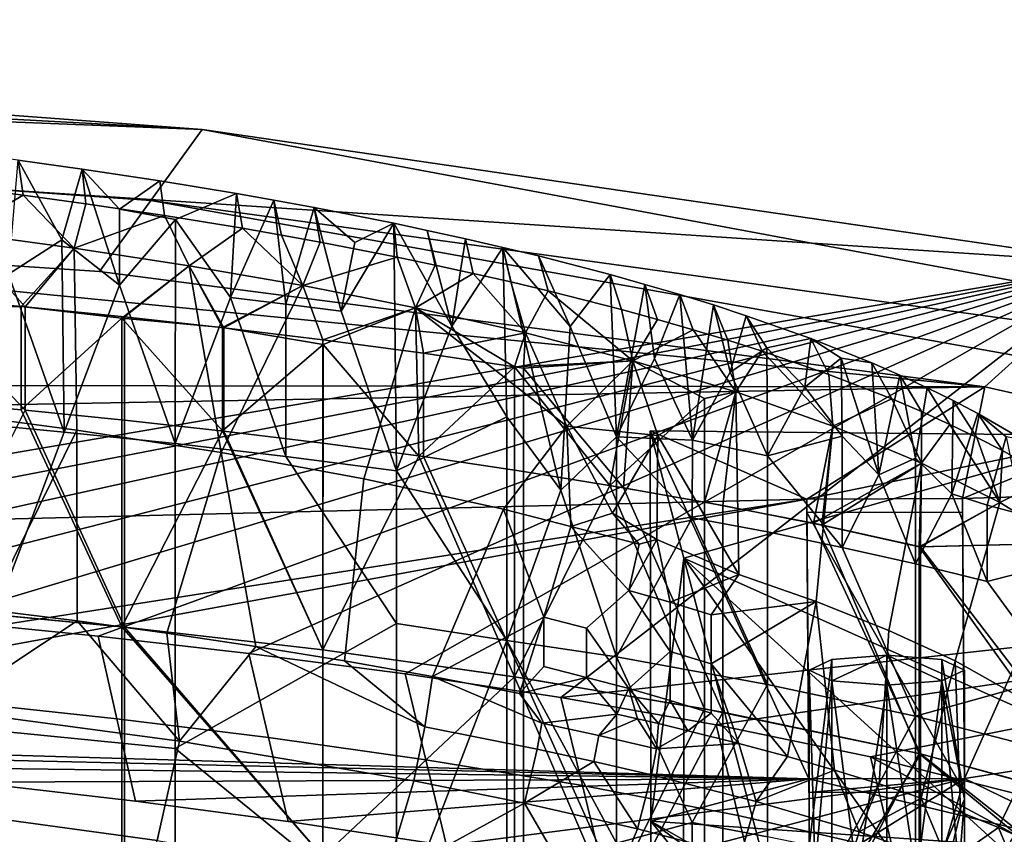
# Model space of a CAD drawing. Header units: millimetres. Extents: x -316 to 316, y -388 to 296.
# Tile 77 of 79: x 163 to 226, y 244 to 296. Entities that reach past the tile are written whole.
import ezdxf

# ---------------------------------------------------------------- set-up
doc = ezdxf.new("R2010")
doc.units = ezdxf.units.MM
doc.layers.add('Layer 01', color=7, linetype='Continuous', true_color=0x000000)

msp = doc.modelspace()

# ---------------------------------------------------------------- linework, layer by layer
at = {"layer": 'Layer 01'}
for points in [[(-4.272, 295.962, 713), (233.315, 280.283, 711.352), (174.247, 288.91, 712.259)], [(233.315, 280.283, 711.352), (-4.272, 295.962, 713), (116.667, 260.337, 709.255)], [(174.247, 288.91, 712.259), (53.211, 295.469, 712.948), (-4.272, 295.962, 713)], [(53.211, 295.469, 712.948), (174.247, 288.91, 712.259), (114.842, 293.342, 712.724)], [(112.655, 288.464, 686.478), (114.842, 293.342, 712.724), (174.247, 288.91, 712.259), (170.944, 284.337, 686.179)], [(231.133, 278.301, 698.474), (228.951, 276.319, 685.596), (170.944, 284.337, 686.179), (174.247, 288.91, 712.259)], [(233.315, 280.283, 711.352), (231.133, 278.301, 698.474), (174.247, 288.91, 712.259)], [(110.469, 283.585, 660.233), (112.655, 288.464, 686.478), (170.944, 284.337, 686.179), (167.64, 279.764, 660.099)], [(157.62, 285.348, 844.62), (162.718, 284.691, 843.899), (162.41, 286.925, 840.346), (157.418, 287.572, 841.047)], [(161.794, 279.597, 809.187), (162.41, 286.925, 840.346), (165.208, 281.806, 819.96)], [(162.41, 286.925, 840.346), (166.523, 286.35, 839.71), (165.208, 281.806, 819.96)], [(162.718, 284.691, 843.899), (166.76, 284.129, 843.269), (166.523, 286.35, 839.71), (162.41, 286.925, 840.346)], [(168.934, 278.891, 809.355), (165.208, 281.806, 819.96), (166.523, 286.35, 839.71)], [(166.523, 286.35, 839.71), (168.934, 283.791, 830.018), (168.934, 278.891, 809.355)], [(171.524, 285.595, 838.856), (168.934, 283.791, 830.018), (166.523, 286.35, 839.71)], [(166.76, 284.129, 843.269), (171.818, 283.37, 842.398), (171.524, 285.595, 838.856), (166.523, 286.35, 839.71)], [(162.718, 284.691, 843.899), (157.62, 285.348, 844.62), (158.582, 282.278, 845.189)], [(171.524, 285.595, 838.856), (176.451, 284.783, 837.91), (172.518, 283.127, 828.933), (168.934, 283.791, 830.018)], [(171.818, 283.37, 842.398), (176.846, 282.549, 841.426), (176.451, 284.783, 837.91), (171.524, 285.595, 838.856)], [(158.582, 282.278, 845.189), (166.015, 281.276, 844.091), (162.718, 284.691, 843.899)], [(162.718, 284.691, 843.899), (166.015, 281.276, 844.091), (166.76, 284.129, 843.269)], [(172.518, 283.127, 828.933), (176.451, 284.783, 837.91), (176.066, 278.104, 809.542)], [(176.066, 278.104, 809.542), (176.451, 284.783, 837.91), (178.86, 284.361, 837.406)], [(179.628, 277.677, 809.643), (176.066, 278.104, 809.542), (178.86, 284.361, 837.406)], [(176.846, 282.549, 841.426), (179.347, 282.113, 840.897), (178.86, 284.361, 837.406), (176.451, 284.783, 837.91)], [(179.628, 277.677, 809.643), (178.86, 284.361, 837.406), (181.441, 283.886, 836.832)], [(179.347, 282.113, 840.897), (181.838, 281.659, 840.337), (181.441, 283.886, 836.832), (178.86, 284.361, 837.406)], [(171.818, 283.37, 842.398), (166.76, 284.129, 843.269), (166.015, 281.276, 844.091)], [(226.77, 274.337, 672.718), (224.588, 272.355, 659.84), (167.64, 279.764, 660.099), (170.944, 284.337, 686.179)], [(168.934, 283.791, 830.018), (172.518, 283.127, 828.933), (168.934, 278.891, 809.355)], [(226.77, 274.337, 672.718), (170.944, 284.337, 686.179), (228.951, 276.319, 685.596)], [(183.187, 277.228, 809.749), (179.628, 277.677, 809.643), (181.441, 283.886, 836.832)], [(181.441, 283.886, 836.832), (184.051, 281.63, 828.815), (183.187, 277.228, 809.749)], [(181.441, 283.886, 836.832), (186.572, 282.876, 835.574), (184.051, 281.63, 828.815)], [(181.838, 281.659, 840.337), (186.784, 280.696, 839.113), (186.572, 282.876, 835.574), (181.441, 283.886, 836.832)], [(49.327, 272.58, 659.848), (110.469, 283.585, 660.233), (224.588, 272.355, 659.84)], [(110.469, 283.585, 660.233), (167.64, 279.764, 660.099), (224.588, 272.355, 659.84)], [(171.818, 283.37, 842.398), (166.015, 281.276, 844.091), (173.401, 280.147, 842.809)], [(168.934, 278.891, 809.355), (172.518, 283.127, 828.933), (172.502, 268.708, 768.12)], [(176.846, 282.549, 841.426), (171.818, 283.37, 842.398), (173.401, 280.147, 842.809)], [(172.502, 268.708, 768.12), (172.518, 283.127, 828.933), (176.066, 278.104, 809.542)], [(173.401, 280.147, 842.809), (180.72, 278.875, 841.302), (176.846, 282.549, 841.426)], [(179.347, 282.113, 840.897), (176.846, 282.549, 841.426), (180.72, 278.875, 841.302)], [(186.572, 282.876, 835.574), (183.187, 277.228, 809.749), (184.051, 281.63, 828.815)], [(183.187, 277.228, 809.749), (186.572, 282.876, 835.574), (186.742, 266.954, 768.536)], [(190.291, 276.254, 809.98), (186.572, 282.876, 835.574), (188.723, 282.42, 834.987)], [(186.742, 266.954, 768.536), (186.572, 282.876, 835.574), (190.291, 276.254, 809.98)], [(186.784, 280.696, 839.113), (189.237, 280.185, 838.444), (188.723, 282.42, 834.987), (186.572, 282.876, 835.574)], [(162.6, 277.527, 826.797), (166.015, 281.276, 844.091), (158.582, 282.278, 845.189), (156.117, 278.113, 826.659)], [(158.582, 282.278, 845.189), (162.856, 277.502, 826.803), (156.447, 277.578, 824.53)], [(156.828, 270.821, 848.193), (166.175, 269.577, 846.834), (166.015, 281.276, 844.091), (158.582, 282.278, 845.189)], [(162.856, 277.502, 826.803), (158.582, 282.278, 845.189), (166.015, 281.276, 844.091)], [(181.838, 281.659, 840.337), (179.347, 282.113, 840.897), (180.72, 278.875, 841.302)], [(188.723, 282.42, 834.987), (191.169, 281.882, 834.28), (190.291, 276.254, 809.98)], [(189.237, 280.185, 838.444), (191.673, 279.655, 837.733), (191.169, 281.882, 834.28), (188.723, 282.42, 834.987)], [(193.574, 281.326, 833.534), (190.291, 276.254, 809.98), (191.169, 281.882, 834.28)], [(191.673, 279.655, 837.733), (194.091, 279.105, 836.977), (193.574, 281.326, 833.534), (191.169, 281.882, 834.28)], [(161.794, 279.597, 809.187), (165.208, 281.806, 819.96), (165.365, 269.454, 767.943)], [(169.076, 276.768, 826.475), (173.401, 280.147, 842.809), (166.015, 281.276, 844.091), (162.6, 277.527, 826.797)], [(166.015, 281.276, 844.091), (173.401, 280.147, 842.809), (169.246, 276.863, 826.955), (162.856, 277.502, 826.803)], [(165.365, 269.454, 767.943), (165.208, 281.806, 819.96), (168.934, 278.891, 809.355)], [(166.175, 269.577, 846.834), (175.463, 268.129, 845.179), (173.401, 280.147, 842.809), (166.015, 281.276, 844.091)], [(186.784, 280.696, 839.113), (181.838, 281.659, 840.337), (180.72, 278.875, 841.302)], [(190.291, 276.254, 809.98), (193.574, 281.326, 833.534), (193.844, 270.44, 787.81)], [(193.574, 281.326, 833.534), (197.908, 276.237, 815.093), (197.3, 265.717, 770.302)], [(193.574, 281.326, 833.534), (197.3, 265.717, 770.302), (193.844, 270.44, 787.81)], [(197.908, 276.237, 815.093), (193.574, 281.326, 833.534), (195.865, 280.771, 832.773)], [(194.091, 279.105, 836.977), (196.49, 278.533, 836.171), (195.865, 280.771, 832.773), (193.574, 281.326, 833.534)], [(186.784, 280.696, 839.113), (180.72, 278.875, 841.302), (187.958, 277.44, 839.513)], [(186.784, 280.696, 839.113), (187.958, 277.44, 839.513), (189.237, 280.185, 838.444)], [(200.481, 279.571, 831.056), (197.908, 276.237, 815.093), (195.865, 280.771, 832.773)], [(196.49, 278.533, 836.171), (201.213, 277.326, 834.394), (200.481, 279.571, 831.056), (195.865, 280.771, 832.773)], [(233.315, 280.283, 711.352), (116.667, 260.337, 709.255), (126.784, 259.732, 709.192)], [(136.896, 259.044, 709.12), (233.315, 280.283, 711.352), (126.784, 259.732, 709.192)], [(136.896, 259.044, 709.12), (147, 258.263, 709.037), (233.315, 280.283, 711.352)], [(157.095, 257.376, 708.944), (233.315, 280.283, 711.352), (147, 258.263, 709.037)], [(167.548, 256.328, 708.834), (233.315, 280.283, 711.352), (157.095, 257.376, 708.944)], [(233.315, 280.283, 711.352), (167.548, 256.328, 708.834), (177.249, 255.219, 708.717)], [(173.401, 280.147, 842.809), (169.076, 276.768, 826.475), (175.546, 276.169, 827.119)], [(173.401, 280.147, 842.809), (175.631, 276.159, 827.122), (169.246, 276.863, 826.955)], [(180.72, 278.875, 841.302), (175.631, 276.159, 827.122), (173.401, 280.147, 842.809)], [(175.463, 268.129, 845.179), (180.72, 278.875, 841.302), (173.401, 280.147, 842.809)], [(180.72, 278.875, 841.302), (173.401, 280.147, 842.809), (175.546, 276.169, 827.119)], [(233.315, 280.283, 711.352), (177.249, 255.219, 708.717), (187.299, 253.906, 708.579)], [(233.315, 280.283, 711.352), (187.299, 253.906, 708.579), (197.318, 252.394, 708.421)], [(191.673, 279.655, 837.733), (189.237, 280.185, 838.444), (187.958, 277.44, 839.513)], [(233.315, 280.283, 711.352), (197.318, 252.394, 708.421), (287.034, 262.306, 709.462)], [(165.365, 269.454, 767.943), (158.222, 270.124, 767.784), (161.794, 279.597, 809.187)], [(195.04, 275.835, 837.387), (191.673, 279.655, 837.733), (187.958, 277.44, 839.513)], [(191.673, 279.655, 837.733), (195.04, 275.835, 837.387), (194.091, 279.105, 836.977)], [(197.908, 276.237, 815.093), (200.481, 279.571, 831.056), (200.883, 269.137, 787.353)], [(200.883, 269.137, 787.353), (200.481, 279.571, 831.056), (202.721, 278.946, 830.118)], [(201.213, 277.326, 834.394), (203.532, 276.689, 833.414), (202.721, 278.946, 830.118), (200.481, 279.571, 831.056)], [(172.502, 268.708, 768.12), (165.365, 269.454, 767.943), (168.934, 278.891, 809.355)], [(180.72, 278.875, 841.302), (175.463, 268.129, 845.179), (184.635, 266.447, 843.145), (187.958, 277.44, 839.513)], [(182.014, 275.083, 826.038), (187.958, 277.44, 839.513), (180.72, 278.875, 841.302), (175.546, 276.169, 827.119)], [(180.72, 278.875, 841.302), (182.006, 275.385, 827.305), (175.631, 276.159, 827.122)], [(187.958, 277.44, 839.513), (182.006, 275.385, 827.305), (180.72, 278.875, 841.302)], [(196.49, 278.533, 836.171), (194.091, 279.105, 836.977), (195.04, 275.835, 837.387)], [(203.335, 274.174, 810.473), (200.883, 269.137, 787.353), (202.721, 278.946, 830.118)], [(203.335, 274.174, 810.473), (202.721, 278.946, 830.118), (204.965, 278.287, 829.102)], [(203.532, 276.689, 833.414), (205.815, 276.031, 832.368), (204.965, 278.287, 829.102), (202.721, 278.946, 830.118)], [(156.117, 271.464, 798.621), (162.6, 270.878, 798.76), (162.6, 277.527, 826.797), (156.117, 278.113, 826.659)], [(179.628, 267.878, 768.316), (172.502, 268.708, 768.12), (176.066, 278.104, 809.542)], [(176.066, 278.104, 809.542), (179.628, 277.677, 809.643), (179.628, 267.878, 768.316)], [(201.944, 274.037, 834.827), (196.49, 278.533, 836.171), (195.04, 275.835, 837.387)], [(196.49, 278.533, 836.171), (201.944, 274.037, 834.827), (201.213, 277.326, 834.394)], [(205.776, 268.922, 790.266), (203.335, 274.174, 810.473), (204.965, 278.287, 829.102)], [(205.776, 268.922, 790.266), (204.965, 278.287, 829.102), (207.12, 277.62, 828.043)], [(205.815, 276.031, 832.368), (208.059, 275.351, 831.251), (207.12, 277.62, 828.043), (204.965, 278.287, 829.102)], [(156.447, 277.578, 824.53), (162.856, 277.502, 826.803), (162.856, 270.854, 798.766)], [(156.459, 258.138, 742.554), (156.447, 277.578, 824.53), (162.856, 270.854, 798.766)], [(169.076, 276.768, 826.475), (162.6, 277.527, 826.797), (162.6, 270.878, 798.76)], [(169.246, 270.215, 798.917), (162.856, 270.854, 798.766), (162.856, 277.502, 826.803), (169.246, 276.863, 826.955)], [(183.187, 277.228, 809.749), (186.742, 266.954, 768.536), (179.628, 267.878, 768.316), (179.628, 277.677, 809.643)], [(187.958, 277.44, 839.513), (188.471, 274.518, 827.511), (182.006, 275.385, 827.305)], [(187.958, 277.44, 839.513), (182.014, 275.083, 826.038), (188.176, 267.911, 799.464)], [(184.635, 266.447, 843.145), (193.633, 264.495, 840.613), (197.687, 269.827, 837.74), (187.958, 277.44, 839.513)], [(188.471, 274.518, 827.511), (187.958, 277.44, 839.513), (195.04, 275.835, 837.387)], [(195.04, 275.835, 837.387), (187.958, 277.44, 839.513), (197.687, 269.827, 837.74)], [(194.326, 273.637, 827.629), (187.958, 277.44, 839.513), (188.176, 267.911, 799.464)], [(195.04, 275.835, 837.387), (187.958, 277.44, 839.513), (194.326, 273.637, 827.629)], [(208.192, 273.291, 810.683), (205.776, 268.922, 790.266), (207.12, 277.62, 828.043)], [(207.12, 277.62, 828.043), (209.24, 276.929, 826.912), (208.192, 273.291, 810.683)], [(208.059, 275.351, 831.251), (210.258, 274.648, 830.062), (209.24, 276.929, 826.912), (207.12, 277.62, 828.043)], [(169.075, 256.936, 742.839), (169.076, 276.768, 826.475), (162.6, 270.878, 798.76)], [(175.546, 269.521, 799.082), (169.076, 276.768, 826.475), (169.075, 256.936, 742.839)], [(175.546, 276.169, 827.119), (169.076, 276.768, 826.475), (175.546, 269.521, 799.082)], [(175.631, 269.511, 799.084), (169.246, 270.215, 798.917), (169.246, 276.863, 826.955), (175.631, 276.159, 827.122)], [(201.213, 277.326, 834.394), (201.944, 274.037, 834.827), (203.532, 276.689, 833.414)], [(210.551, 274.875, 819.386), (208.192, 273.291, 810.683), (209.24, 276.929, 826.912)], [(213.389, 275.458, 824.399), (210.551, 274.875, 819.386), (209.24, 276.929, 826.912)], [(210.258, 274.648, 830.062), (214.553, 273.158, 827.421), (213.389, 275.458, 824.399), (209.24, 276.929, 826.912)], [(182.014, 275.083, 826.038), (175.546, 276.169, 827.119), (175.546, 269.521, 799.082)], [(182.006, 268.736, 799.268), (175.631, 269.511, 799.084), (175.631, 276.159, 827.122), (182.006, 275.385, 827.305)], [(190.291, 276.254, 809.98), (193.844, 270.44, 787.81), (186.742, 266.954, 768.536)], [(200.883, 269.137, 787.353), (197.3, 265.717, 770.302), (197.908, 276.237, 815.093)], [(203.532, 276.689, 833.414), (201.944, 274.037, 834.827), (205.815, 276.031, 832.368)], [(195.04, 275.835, 837.387), (194.914, 273.567, 827.736), (188.471, 274.518, 827.511)], [(201.944, 274.037, 834.827), (195.04, 275.835, 837.387), (194.326, 273.637, 827.629)], [(195.04, 275.835, 837.387), (201.944, 274.037, 834.827), (194.914, 273.567, 827.736)], [(197.687, 269.827, 837.74), (201.944, 274.037, 834.827), (195.04, 275.835, 837.387)], [(208.567, 272.04, 831.732), (205.815, 276.031, 832.368), (201.944, 274.037, 834.827)], [(208.567, 272.04, 831.732), (208.059, 275.351, 831.251), (205.815, 276.031, 832.368)], [(182.006, 255.44, 743.194), (182.014, 275.083, 826.038), (175.546, 269.521, 799.082)], [(188.471, 267.87, 799.474), (182.006, 268.736, 799.268), (182.006, 275.385, 827.305), (188.471, 274.518, 827.511)], [(188.176, 267.911, 799.464), (182.014, 275.083, 826.038), (182.006, 255.44, 743.194)], [(208.059, 275.351, 831.251), (208.567, 272.04, 831.732), (210.258, 274.648, 830.062)], [(208.192, 273.291, 810.683), (210.551, 274.875, 819.386), (210.607, 267.925, 790.13)], [(210.551, 274.875, 819.386), (213.389, 275.458, 824.399), (213.012, 272.342, 810.908)], [(210.607, 267.925, 790.13), (210.551, 274.875, 819.386), (213.012, 272.342, 810.908)], [(213.389, 275.458, 824.399), (215.345, 274.198, 820.914), (213.012, 272.342, 810.908)], [(217.306, 273.901, 821.573), (215.345, 274.198, 820.914), (213.389, 275.458, 824.399)], [(214.553, 273.158, 827.421), (218.604, 271.58, 824.45), (217.306, 273.901, 821.573), (213.389, 275.458, 824.399)], [(194.914, 266.919, 799.699), (188.471, 267.87, 799.474), (188.471, 274.518, 827.511), (194.914, 273.567, 827.736)], [(208.567, 272.04, 831.732), (214.796, 269.84, 828.023), (210.258, 274.648, 830.062)], [(214.796, 269.84, 828.023), (214.553, 273.158, 827.421), (210.258, 274.648, 830.062)], [(253.662, 266.93, 665.991), (252.458, 266.071, 659.621), (224.588, 272.355, 659.84), (226.77, 274.337, 672.718)], [(194.326, 253.713, 743.603), (194.326, 273.637, 827.629), (188.176, 267.911, 799.464)], [(201.944, 274.037, 834.827), (194.326, 273.637, 827.629), (200.456, 266.024, 799.911)], [(200.456, 266.024, 799.911), (194.326, 273.637, 827.629), (194.326, 253.713, 743.603)], [(201.335, 265.876, 799.946), (194.914, 273.567, 827.736), (201.944, 274.037, 834.827)], [(203.542, 269.22, 835.18), (201.944, 274.037, 834.827), (197.687, 269.827, 837.74)], [(201.944, 274.037, 834.827), (200.456, 266.024, 799.911), (206.561, 271.6, 828.203)], [(205.776, 268.922, 790.266), (200.883, 269.137, 787.353), (203.335, 274.174, 810.473)], [(201.944, 274.037, 834.827), (208.567, 272.04, 831.732), (207.725, 264.735, 800.217), (201.335, 265.876, 799.946)], [(203.542, 269.22, 835.18), (208.567, 272.04, 831.732), (201.944, 274.037, 834.827)], [(201.944, 274.037, 834.827), (206.561, 271.6, 828.203), (208.567, 272.04, 831.732)], [(213.012, 272.342, 810.908), (215.345, 274.198, 820.914), (215.409, 269.188, 799.852)], [(215.345, 274.198, 820.914), (217.306, 273.901, 821.573), (217.766, 266.706, 791.689)], [(215.345, 274.198, 820.914), (217.766, 266.706, 791.689), (215.409, 269.188, 799.852)], [(217.766, 266.706, 791.689), (217.306, 273.901, 821.573), (219.117, 273.113, 820.075)], [(218.604, 271.58, 824.45), (220.501, 270.771, 822.856), (219.117, 273.113, 820.075), (217.306, 273.901, 821.573)], [(201.335, 265.876, 799.946), (194.914, 266.919, 799.699), (194.914, 273.567, 827.736)], [(210.607, 267.925, 790.13), (205.776, 268.922, 790.266), (208.192, 273.291, 810.683)], [(218.604, 271.58, 824.45), (214.553, 273.158, 827.421), (214.796, 269.84, 828.023)], [(220.114, 267.775, 798.601), (217.766, 266.706, 791.689), (219.117, 273.113, 820.075)], [(219.117, 273.113, 820.075), (220.875, 272.3, 818.482), (220.114, 267.775, 798.601)], [(220.501, 270.771, 822.856), (222.323, 269.945, 821.179), (220.875, 272.3, 818.482), (219.117, 273.113, 820.075)], [(49.999, 269.171, 659.729), (49.327, 272.58, 659.848), (224.588, 272.355, 659.84)], [(224.588, 272.355, 659.84), (213.142, 265.147, 659.589), (49.999, 261.092, 659.447), (49.999, 269.171, 659.729)], [(213.012, 272.342, 810.908), (215.409, 269.188, 799.852), (210.607, 267.925, 790.13)], [(213.142, 265.147, 659.589), (224.588, 272.355, 659.84), (223.142, 265.171, 659.59)], [(224.588, 272.355, 659.84), (252.458, 266.071, 659.621), (223.142, 265.171, 659.59)], [(203.542, 269.22, 835.18), (208.767, 260.299, 834.395), (208.567, 272.04, 831.732)], [(213.567, 263.584, 800.49), (214.796, 269.84, 828.023), (208.567, 272.04, 831.732), (206.561, 264.952, 800.166)], [(206.561, 264.952, 800.166), (208.567, 272.04, 831.732), (206.561, 271.6, 828.203)], [(214.1, 263.473, 800.516), (207.725, 264.735, 800.217), (208.567, 272.04, 831.732), (214.796, 269.84, 828.023)], [(214.796, 269.84, 828.023), (208.567, 272.04, 831.732), (208.767, 260.299, 834.395), (213.743, 258.563, 831.486)], [(222.455, 265.478, 791.426), (220.114, 267.775, 798.601), (220.875, 272.3, 818.482), (222.538, 271.481, 816.831)], [(222.323, 269.945, 821.179), (224.062, 269.106, 819.42), (222.538, 271.481, 816.831), (220.875, 272.3, 818.482)], [(156.117, 258.168, 742.547), (169.075, 256.936, 742.839), (162.6, 270.878, 798.76), (156.117, 271.464, 798.621)], [(200.456, 266.024, 799.911), (206.561, 264.952, 800.166), (206.561, 271.6, 828.203)], [(220.5, 267.451, 823.645), (218.604, 271.58, 824.45), (214.796, 269.84, 828.023)], [(220.5, 267.451, 823.645), (220.501, 270.771, 822.856), (218.604, 271.58, 824.45)], [(222.455, 265.478, 791.426), (222.538, 271.481, 816.831), (224.127, 270.647, 815.094)], [(224.062, 269.106, 819.42), (225.713, 268.255, 817.581), (224.127, 270.647, 815.094), (222.538, 271.481, 816.831)], [(156.828, 270.821, 848.193), (154.683, 258.697, 851.406), (160.449, 258.032, 850.621), (166.175, 269.577, 846.834)], [(169.246, 256.918, 742.843), (156.459, 258.138, 742.554), (162.856, 270.854, 798.766)], [(162.856, 270.854, 798.766), (169.246, 270.215, 798.917), (169.246, 256.918, 742.843)], [(186.742, 266.954, 768.536), (193.844, 270.44, 787.81), (193.832, 256.06, 727.16)], [(193.832, 256.06, 727.16), (193.844, 270.44, 787.81), (197.3, 265.717, 770.302)], [(220.5, 267.451, 823.645), (222.323, 269.945, 821.179), (220.501, 270.771, 822.856)], [(224.127, 270.647, 815.094), (225.956, 269.137, 810.844), (224.736, 264.741, 790.885), (222.455, 265.478, 791.426)], [(224.127, 270.647, 815.094), (227.042, 268.96, 811.409), (225.956, 269.137, 810.844)], [(225.713, 268.255, 817.581), (228.739, 266.53, 813.675), (227.042, 268.96, 811.409), (224.127, 270.647, 815.094)], [(158.222, 250.525, 685.131), (158.222, 270.124, 767.784), (165.365, 269.454, 767.943)], [(175.631, 269.511, 799.084), (182.006, 255.44, 743.194), (169.246, 256.918, 742.843), (169.246, 270.215, 798.917)], [(197.951, 263.382, 839.157), (197.687, 269.827, 837.74), (193.633, 264.495, 840.613)], [(197.687, 269.827, 837.74), (197.951, 263.382, 839.157), (200.638, 264.241, 837.764)], [(203.542, 269.22, 835.18), (197.687, 269.827, 837.74), (200.638, 264.241, 837.764)], [(220.5, 267.451, 823.645), (214.796, 269.84, 828.023), (213.567, 263.584, 800.49)], [(213.743, 258.563, 831.486), (218.403, 256.702, 828.158), (220.5, 267.451, 823.645), (214.796, 269.84, 828.023)], [(220.5, 267.451, 823.645), (214.1, 263.473, 800.516), (214.796, 269.84, 828.023)], [(220.5, 267.451, 823.645), (225.543, 264.922, 818.59), (222.323, 269.945, 821.179)], [(225.543, 264.922, 818.59), (224.062, 269.106, 819.42), (222.323, 269.945, 821.179)], [(172.502, 249.11, 685.467), (158.222, 250.525, 685.131), (165.365, 269.454, 767.943), (172.502, 268.708, 768.12)], [(160.449, 258.032, 850.621), (166.211, 257.309, 849.736), (166.175, 269.577, 846.834)], [(166.175, 269.577, 846.834), (166.211, 257.309, 849.736), (171.963, 256.523, 848.732), (175.463, 268.129, 845.179)], [(169.075, 256.936, 742.839), (182.006, 255.44, 743.194), (175.546, 269.521, 799.082)], [(175.631, 269.511, 799.084), (182.006, 268.736, 799.268), (182.006, 255.44, 743.194)], [(200.638, 264.241, 837.764), (203.481, 262.544, 836.795), (203.542, 269.22, 835.18)], [(205.223, 261.351, 618.406), (203.057, 269.537, 659.742), (233.099, 269.224, 659.731)], [(203.103, 244.425, 658.865), (203.057, 269.537, 659.742), (205.223, 261.351, 618.406)], [(203.057, 269.537, 659.742), (203.103, 244.425, 658.865), (213.268, 247.158, 658.961)], [(213.142, 265.147, 659.589), (203.057, 269.537, 659.742), (213.268, 247.158, 658.961)], [(233.099, 269.224, 659.731), (203.057, 269.537, 659.742), (213.142, 265.147, 659.589)], [(208.767, 260.299, 834.395), (203.542, 269.22, 835.18), (203.481, 262.544, 836.795)], [(233.099, 269.224, 659.731), (239.207, 246.141, 543.172), (205.223, 261.351, 618.406)], [(210.607, 267.925, 790.13), (215.409, 269.188, 799.852), (215.402, 262.04, 769.701)], [(213.142, 265.147, 659.589), (223.142, 265.171, 659.59), (233.099, 269.224, 659.731)], [(215.402, 262.04, 769.701), (215.409, 269.188, 799.852), (217.766, 266.706, 791.689)], [(223.268, 247.182, 658.961), (233.099, 269.224, 659.731), (223.142, 265.171, 659.59)], [(223.268, 247.182, 658.961), (233.148, 242.385, 658.794), (233.099, 269.224, 659.731)], [(179.628, 267.878, 768.316), (186.743, 257.149, 727.185), (172.502, 249.11, 685.467), (172.502, 268.708, 768.12)], [(188.471, 267.87, 799.474), (194.914, 253.622, 743.625), (182.006, 255.44, 743.194), (182.006, 268.736, 799.268)], [(197.3, 265.717, 770.302), (200.883, 269.137, 787.353), (200.896, 254.995, 727.721)], [(200.883, 269.137, 787.353), (205.776, 268.922, 790.266), (205.767, 263.94, 769.25)], [(200.896, 254.995, 727.721), (200.883, 269.137, 787.353), (205.767, 263.94, 769.25)], [(210.607, 263.026, 769.467), (205.767, 263.94, 769.25), (205.776, 268.922, 790.266), (210.607, 267.925, 790.13)], [(225.543, 264.922, 818.59), (225.713, 268.255, 817.581), (224.062, 269.106, 819.42)], [(226.992, 264.142, 791.027), (224.736, 264.741, 790.885), (225.956, 269.137, 810.844)], [(171.963, 256.523, 848.732), (177.699, 255.668, 847.588), (175.463, 268.129, 845.179)], [(177.699, 255.668, 847.588), (183.403, 254.739, 846.28), (184.635, 266.447, 843.145), (175.463, 268.129, 845.179)], [(182.006, 255.44, 743.194), (194.326, 253.713, 743.603), (188.176, 267.911, 799.464)], [(210.607, 267.925, 790.13), (215.402, 262.04, 769.701), (210.607, 263.026, 769.467)], [(219.239, 203.135, 350.98), (221.085, 226.849, 315.751), (237.371, 267.942, 5), (237.371, 239.319, 5)], [(221.085, 226.849, 315.751), (253.391, 232.772, 272.532), (237.371, 267.942, 5)], [(225.543, 264.922, 818.59), (228.739, 266.53, 813.675), (225.713, 268.255, 817.581)], [(179.628, 267.878, 768.316), (186.742, 266.954, 768.536), (186.743, 257.149, 727.185)], [(188.471, 267.87, 799.474), (194.914, 266.919, 799.699), (194.914, 253.622, 743.625)], [(220.434, 262.062, 800.851), (220.5, 267.451, 823.645), (213.567, 263.584, 800.49)], [(220.353, 262.081, 800.846), (214.1, 263.473, 800.516), (220.5, 267.451, 823.645)], [(217.766, 266.706, 791.689), (220.114, 267.775, 798.601), (220.118, 260.981, 769.952)], [(220.5, 267.451, 823.645), (218.403, 256.702, 828.158), (222.678, 254.739, 824.399), (225.543, 264.922, 818.59)], [(220.118, 260.981, 769.952), (220.114, 267.775, 798.601), (222.455, 265.478, 791.426)], [(220.353, 262.081, 800.846), (220.5, 267.451, 823.645), (225.543, 264.922, 818.59)], [(220.434, 262.062, 800.851), (225.543, 264.922, 818.59), (220.5, 267.451, 823.645)], [(186.742, 266.954, 768.536), (193.832, 256.06, 727.16), (186.743, 257.149, 727.185)], [(201.335, 265.876, 799.946), (207.725, 251.439, 744.142), (194.914, 253.622, 743.625), (194.914, 266.919, 799.699)], [(220.118, 260.981, 769.952), (215.402, 262.04, 769.701), (217.766, 266.706, 791.689)], [(184.635, 266.447, 843.145), (183.403, 254.739, 846.28), (189.057, 253.735, 844.776), (193.633, 264.495, 840.613)], [(194.326, 253.713, 743.603), (206.561, 251.655, 744.091), (200.456, 266.024, 799.911)], [(206.561, 251.655, 744.091), (206.561, 264.952, 800.166), (200.456, 266.024, 799.911)], [(279.081, 255.842, 659.264), (223.268, 247.182, 658.961), (223.142, 265.171, 659.59), (252.458, 266.071, 659.621)], [(229.82, 262.316, 812.906), (228.739, 266.53, 813.675), (225.543, 264.922, 818.59)], [(200.896, 254.995, 727.721), (193.832, 256.06, 727.16), (197.3, 265.717, 770.302)], [(201.335, 265.876, 799.946), (207.725, 264.735, 800.217), (207.725, 251.439, 744.142)], [(224.736, 259.842, 770.222), (220.118, 260.981, 769.952), (222.455, 265.478, 791.426)], [(222.455, 265.478, 791.426), (224.736, 264.741, 790.885), (224.736, 259.842, 770.222)], [(118.374, 250.342, 659.072), (49.999, 261.092, 659.447), (213.142, 265.147, 659.589)], [(213.142, 265.147, 659.589), (128.636, 249.654, 659.048), (118.374, 250.342, 659.072)], [(213.268, 247.158, 658.961), (128.636, 249.654, 659.048), (213.142, 265.147, 659.589)], [(206.561, 251.655, 744.091), (220.434, 248.766, 744.776), (213.567, 263.584, 800.49), (206.561, 264.952, 800.166)], [(214.1, 263.473, 800.516), (220.353, 248.785, 744.772), (207.725, 251.439, 744.142), (207.725, 264.735, 800.217)], [(223.142, 264.298, 684.574), (223.142, 265.171, 659.59), (213.142, 265.147, 659.589), (213.142, 264.275, 684.573)], [(223.142, 265.171, 659.59), (223.142, 264.298, 684.574), (213.142, 264.275, 684.573), (213.142, 265.147, 659.589)], [(213.142, 264.275, 684.573), (213.142, 265.147, 659.589), (213.268, 247.158, 658.961)], [(213.142, 265.147, 659.589), (213.142, 264.275, 684.573), (213.268, 247.158, 658.961)], [(225.543, 264.922, 818.59), (229.82, 262.316, 812.906), (220.353, 262.081, 800.846)], [(229.82, 262.316, 812.906), (225.543, 264.922, 818.59), (220.434, 262.062, 800.851)], [(225.543, 264.922, 818.59), (222.678, 254.739, 824.399), (228.941, 251.221, 816.986), (229.82, 262.316, 812.906)], [(223.142, 264.298, 684.574), (223.268, 247.182, 658.961), (223.142, 265.171, 659.59)], [(223.142, 265.171, 659.59), (223.268, 247.182, 658.961), (223.142, 264.298, 684.574)], [(226.992, 264.142, 791.027), (229.208, 261.009, 780.594), (224.736, 259.842, 770.222), (224.736, 264.741, 790.885)], [(196.22, 257.544, 841.257), (193.633, 264.495, 840.613), (189.057, 253.735, 844.776)], [(193.633, 264.495, 840.613), (196.22, 257.544, 841.257), (197.951, 263.382, 839.157)], [(202.35, 262.247, 837.426), (200.638, 264.241, 837.764), (197.951, 263.382, 839.157)], [(202.35, 262.247, 837.426), (203.481, 262.544, 836.795), (200.638, 264.241, 837.764)], [(223.268, 246.309, 683.946), (223.142, 264.298, 684.574), (213.142, 264.275, 684.573)], [(223.268, 246.309, 683.946), (213.142, 264.275, 684.573), (223.142, 264.298, 684.574)], [(213.268, 246.286, 683.945), (213.142, 264.275, 684.573), (213.268, 247.158, 658.961)], [(223.268, 246.309, 683.946), (213.142, 264.275, 684.573), (213.268, 246.286, 683.945)], [(213.142, 264.275, 684.573), (213.268, 246.286, 683.945), (213.268, 247.158, 658.961)], [(213.142, 264.275, 684.573), (223.268, 246.309, 683.946), (213.268, 246.286, 683.945)], [(223.142, 264.298, 684.574), (223.268, 246.309, 683.946), (223.268, 247.182, 658.961)], [(223.142, 264.298, 684.574), (223.268, 247.182, 658.961), (223.268, 246.309, 683.946)], [(210.607, 253.226, 728.141), (200.896, 254.995, 727.721), (205.767, 263.94, 769.25)], [(205.767, 263.94, 769.25), (210.607, 263.026, 769.467), (210.607, 253.226, 728.141)], [(220.434, 248.766, 744.776), (220.434, 262.062, 800.851), (213.567, 263.584, 800.49)], [(214.1, 263.473, 800.516), (220.353, 262.081, 800.846), (220.353, 248.785, 744.772)], [(198.969, 256.842, 840.269), (201.681, 259.271, 838.454), (197.951, 263.382, 839.157), (196.22, 257.544, 841.257)], [(201.681, 259.271, 838.454), (202.35, 262.247, 837.426), (197.951, 263.382, 839.157)], [(215.402, 262.04, 769.701), (220.118, 251.181, 728.626), (210.607, 253.226, 728.141), (210.607, 263.026, 769.467)], [(207.298, 250.638, 708.236), (287.034, 262.306, 709.462), (197.318, 252.394, 708.421)], [(202.35, 262.247, 837.426), (201.681, 259.271, 838.454), (203.481, 262.544, 836.795)], [(201.681, 259.271, 838.454), (204.351, 258.507, 837.305), (203.481, 262.544, 836.795)], [(208.767, 260.299, 834.395), (203.481, 262.544, 836.795), (204.351, 258.507, 837.305)], [(287.034, 262.306, 709.462), (207.298, 250.638, 708.236), (217.238, 248.563, 708.018)], [(217.238, 248.563, 708.018), (227.036, 246.078, 707.757), (287.034, 262.306, 709.462)], [(232.213, 245.572, 745.533), (220.353, 262.081, 800.846), (229.82, 262.316, 812.906)], [(233.367, 245.202, 745.621), (229.82, 262.316, 812.906), (220.434, 262.062, 800.851)], [(215.402, 262.04, 769.701), (220.118, 260.981, 769.952), (220.118, 251.181, 728.626)], [(232.213, 245.572, 745.533), (220.353, 248.785, 744.772), (220.353, 262.081, 800.846)], [(233.367, 245.202, 745.621), (220.434, 262.062, 800.851), (220.434, 248.766, 744.776)], [(205.223, 261.351, 618.406), (205.202, 230.111, 618.812), (203.11, 240.472, 658.727), (203.103, 244.425, 658.865)], [(205.223, 261.351, 618.406), (212.282, 234.677, 483.717), (205.202, 230.111, 618.812)], [(205.223, 261.351, 618.406), (239.207, 246.141, 543.172), (234.751, 234.453, 483.76)], [(234.751, 234.453, 483.76), (224.187, 234.559, 483.739), (205.223, 261.351, 618.406)], [(212.282, 234.677, 483.717), (205.223, 261.351, 618.406), (224.187, 234.559, 483.739)], [(224.736, 259.842, 770.222), (229.207, 253.72, 749.849), (220.118, 251.181, 728.626), (220.118, 260.981, 769.952)], [(224.736, 259.842, 770.222), (229.208, 261.009, 780.594), (229.207, 253.72, 749.849)], [(208.767, 260.299, 834.395), (204.351, 258.507, 837.305), (206.971, 257.711, 836.066)], [(208.767, 260.299, 834.395), (206.971, 257.711, 836.066), (213.743, 258.563, 831.486)], [(201.681, 259.271, 838.454), (198.969, 256.842, 840.269), (201.683, 252.975, 839.946), (204.351, 255.345, 838.055)], [(204.351, 255.345, 838.055), (204.351, 258.507, 837.305), (201.681, 259.271, 838.454)], [(204.351, 258.507, 837.305), (204.351, 255.345, 838.055), (206.971, 254.549, 836.816), (206.971, 257.711, 836.066)], [(206.971, 254.549, 836.816), (213.743, 258.563, 831.486), (206.971, 257.711, 836.066)], [(206.971, 254.549, 836.816), (211.896, 248.586, 835.158), (213.743, 258.563, 831.486)], [(214.911, 247.718, 833.18), (213.743, 258.563, 831.486), (211.896, 248.586, 835.158)], [(213.743, 258.563, 831.486), (214.911, 247.718, 833.18), (217.784, 246.829, 831.044), (218.403, 256.702, 828.158)], [(156.117, 231.575, 630.398), (169.075, 230.343, 630.69), (169.075, 256.936, 742.839), (156.117, 258.168, 742.547)], [(156.459, 258.138, 742.554), (169.246, 256.918, 742.843), (169.246, 230.325, 630.694), (156.459, 231.545, 630.404)], [(157.572, 251.607, 851.244), (166.211, 257.309, 849.736), (160.449, 258.032, 850.621)], [(158.231, 252.158, 683.949), (168.753, 251.024, 683.872), (167.548, 256.328, 708.834), (157.095, 257.376, 708.944)], [(172.778, 249.583, 848.783), (166.211, 257.309, 849.736), (157.572, 251.607, 851.244)], [(171.963, 256.523, 848.732), (166.211, 257.309, 849.736), (172.778, 249.583, 848.783)], [(172.502, 249.11, 685.467), (186.743, 257.149, 727.185), (186.742, 237.556, 644.557)], [(186.743, 257.149, 727.185), (193.832, 256.06, 727.16), (186.742, 237.556, 644.557)], [(196.22, 257.544, 841.257), (189.057, 253.735, 844.776), (194.649, 252.652, 843.036)], [(196.22, 254.382, 842.007), (196.22, 257.544, 841.257), (194.649, 252.652, 843.036)], [(196.22, 257.544, 841.257), (196.22, 254.382, 842.007), (198.969, 253.68, 841.019), (198.969, 256.842, 840.269)], [(169.075, 256.936, 742.839), (169.075, 230.343, 630.69), (182.006, 242.143, 687.119)], [(182.006, 242.143, 687.119), (182.006, 255.44, 743.194), (169.075, 256.936, 742.839)], [(169.246, 230.325, 630.694), (169.246, 256.918, 742.843), (182.006, 242.143, 687.119)], [(169.246, 256.918, 742.843), (182.006, 255.44, 743.194), (182.006, 242.143, 687.119)], [(172.778, 249.583, 848.783), (177.699, 255.668, 847.588), (171.963, 256.523, 848.732)], [(201.683, 252.975, 839.946), (198.969, 256.842, 840.269), (198.969, 253.68, 841.019)], [(218.403, 256.702, 828.158), (217.784, 246.829, 831.044), (220.489, 245.924, 828.761), (222.678, 254.739, 824.399)], [(168.753, 251.024, 683.872), (178.515, 249.82, 683.791), (177.249, 255.219, 708.717), (167.548, 256.328, 708.834)], [(186.742, 237.556, 644.557), (193.832, 256.06, 727.16), (193.833, 226.731, 603.474)], [(193.832, 256.06, 727.16), (200.896, 254.995, 727.721), (200.897, 243.016, 677.204)], [(193.833, 226.731, 603.474), (193.832, 256.06, 727.16), (200.897, 243.016, 677.204)], [(172.778, 249.583, 848.783), (187.853, 247.035, 845.283), (188.57, 250.5, 845.354), (177.699, 255.668, 847.588)], [(178.515, 249.82, 683.791), (188.623, 248.388, 683.695), (187.299, 253.906, 708.579), (177.249, 255.219, 708.717)], [(183.403, 254.739, 846.28), (177.699, 255.668, 847.588), (188.57, 250.5, 845.354)], [(194.915, 236.562, 671.68), (182.006, 242.143, 687.119), (182.006, 255.44, 743.194), (194.914, 253.622, 743.625)], [(194.326, 253.713, 743.603), (182.006, 255.44, 743.194), (182.006, 242.143, 687.119)], [(204.351, 252.183, 838.804), (204.351, 255.345, 838.055), (201.683, 252.975, 839.946)], [(204.351, 255.345, 838.055), (204.351, 252.183, 838.804), (206.971, 251.387, 837.565), (206.971, 254.549, 836.816)], [(220.133, 236.45, 658.587), (223.268, 247.182, 658.961), (279.081, 255.842, 659.264)], [(279.081, 255.842, 659.264), (229.931, 233.409, 658.48), (220.133, 236.45, 658.587)], [(188.57, 250.5, 845.354), (189.057, 253.735, 844.776), (183.403, 254.739, 846.28)], [(205.767, 244.342, 686.598), (200.897, 243.016, 677.204), (200.896, 254.995, 727.721)], [(200.896, 254.995, 727.721), (210.607, 253.226, 728.141), (205.767, 244.342, 686.598)], [(213.28, 254.14, 626.093), (214.744, 253.455, 622.624), (214.744, 254.825, 629.561)], [(213.28, 254.14, 626.093), (214.744, 254.825, 629.561), (213.28, 242.822, 628.328)], [(213.28, 242.822, 628.328), (214.744, 254.825, 629.561), (214.744, 242.404, 632.014)], [(214.744, 253.455, 622.624), (218.28, 255.109, 630.998), (214.744, 254.825, 629.561)], [(218.28, 255.109, 630.998), (214.744, 253.455, 622.624), (218.28, 253.171, 621.187), (221.815, 253.455, 622.624)], [(218.28, 255.109, 630.998), (218.28, 242.688, 633.451), (214.744, 242.404, 632.014), (214.744, 254.825, 629.561)], [(218.28, 255.109, 630.998), (221.815, 253.455, 622.624), (221.815, 254.825, 629.561)], [(221.815, 254.825, 629.561), (221.815, 242.404, 632.014), (218.28, 242.688, 633.451), (218.28, 255.109, 630.998)], [(220.489, 245.924, 828.761), (223.008, 245.007, 826.342), (222.678, 254.739, 824.399)], [(221.815, 253.455, 622.624), (223.28, 254.14, 626.093), (221.815, 254.825, 629.561)], [(223.28, 245.859, 627.728), (221.815, 242.404, 632.014), (221.815, 254.825, 629.561)], [(223.28, 245.859, 627.728), (221.815, 254.825, 629.561), (223.28, 254.14, 626.093)], [(222.678, 254.739, 824.399), (223.008, 245.007, 826.342), (225.451, 244.032, 823.661), (228.941, 251.221, 816.986)], [(198.969, 253.68, 841.019), (196.22, 254.382, 842.007), (194.649, 252.652, 843.036)], [(208.758, 249.428, 836.979), (206.971, 254.549, 836.816), (206.971, 251.387, 837.565)], [(208.758, 249.428, 836.979), (211.896, 248.586, 835.158), (206.971, 254.549, 836.816)], [(213.66, 241.344, 626.669), (213.28, 254.14, 626.093), (213.28, 242.822, 628.328)], [(214.744, 253.455, 622.624), (213.28, 254.14, 626.093), (213.66, 241.344, 626.669)], [(223.28, 254.14, 626.093), (221.815, 253.455, 622.624), (223.28, 245.859, 627.728)], [(194.326, 253.713, 743.603), (182.006, 242.143, 687.119), (194.326, 236.422, 670.686)], [(188.623, 248.388, 683.695), (198.696, 246.733, 683.584), (197.318, 252.394, 708.421), (187.299, 253.906, 708.579)], [(188.57, 250.5, 845.354), (195.787, 249.067, 843.079), (196.085, 250.728, 842.84), (189.057, 253.735, 844.776)], [(196.085, 250.728, 842.84), (194.649, 252.652, 843.036), (189.057, 253.735, 844.776)], [(194.326, 253.713, 743.603), (194.326, 236.422, 670.686), (200.456, 239.431, 687.762)], [(206.561, 251.655, 744.091), (194.326, 253.713, 743.603), (200.456, 239.431, 687.762)], [(194.649, 252.652, 843.036), (196.085, 250.728, 842.84), (200.91, 251.318, 840.703), (198.969, 253.68, 841.019)], [(201.335, 239.283, 687.797), (194.915, 236.562, 671.68), (194.914, 253.622, 743.625)], [(194.914, 253.622, 743.625), (207.725, 251.439, 744.142), (201.335, 239.283, 687.797)], [(198.969, 253.68, 841.019), (200.91, 251.318, 840.703), (201.683, 252.975, 839.946)], [(214.744, 241.029, 625.078), (214.744, 253.455, 622.624), (213.66, 241.344, 626.669)], [(214.744, 253.455, 622.624), (214.744, 241.029, 625.078), (216.366, 240.819, 624.015)], [(214.744, 253.455, 622.624), (216.366, 240.819, 624.015), (218.28, 253.171, 621.187)], [(218.28, 253.171, 621.187), (220.193, 240.819, 624.015), (221.815, 253.455, 622.624)], [(229.207, 253.72, 749.849), (229.207, 248.82, 729.186), (220.118, 251.181, 728.626)], [(220.193, 240.819, 624.015), (221.815, 241.029, 625.078), (221.815, 253.455, 622.624)], [(222.899, 241.344, 626.669), (223.28, 245.859, 627.728), (221.815, 253.455, 622.624)], [(221.815, 241.029, 625.078), (222.899, 241.344, 626.669), (221.815, 253.455, 622.624)], [(202.238, 251.017, 840.143), (201.683, 252.975, 839.946), (200.91, 251.318, 840.703)], [(201.683, 252.975, 839.946), (203.589, 250.704, 839.547), (204.351, 252.183, 838.804)], [(201.683, 252.975, 839.946), (202.238, 251.017, 840.143), (203.589, 250.704, 839.547)], [(210.607, 253.226, 728.141), (210.607, 243.427, 686.815), (205.767, 244.342, 686.598)], [(210.607, 253.226, 728.141), (220.118, 251.181, 728.626), (215.402, 242.442, 687.048), (210.607, 243.427, 686.815)], [(218.28, 240.746, 623.641), (218.28, 253.171, 621.187), (216.366, 240.819, 624.015)], [(218.28, 253.171, 621.187), (218.28, 240.746, 623.641), (220.193, 240.819, 624.015)], [(159.368, 246.94, 658.953), (169.957, 245.72, 658.91), (168.753, 251.024, 683.872), (158.231, 252.158, 683.949)], [(198.696, 246.733, 683.584), (208.718, 244.801, 683.455), (207.298, 250.638, 708.236), (197.318, 252.394, 708.421)], [(204.351, 252.183, 838.804), (203.589, 250.704, 839.547), (205.481, 250.252, 838.662)], [(205.481, 250.252, 838.662), (206.971, 251.387, 837.565), (204.351, 252.183, 838.804)], [(157.572, 251.607, 851.244), (156.474, 245.222, 848.867), (171.343, 243.198, 846.46), (172.778, 249.583, 848.783)], [(200.456, 239.431, 687.762), (206.561, 238.358, 688.016), (206.561, 251.655, 744.091)], [(207.725, 251.439, 744.142), (207.725, 238.142, 688.068), (201.335, 239.283, 687.797)], [(213.567, 236.991, 688.341), (220.434, 248.766, 744.776), (206.561, 251.655, 744.091), (206.561, 238.358, 688.016)], [(207.725, 251.439, 744.142), (220.353, 248.785, 744.772), (214.1, 236.88, 688.367), (207.725, 238.142, 688.068)], [(169.957, 245.72, 658.91), (179.78, 244.42, 658.865), (178.515, 249.82, 683.791), (168.753, 251.024, 683.872)], [(200.91, 251.318, 840.703), (196.085, 250.728, 842.84), (199.755, 249.938, 841.468)], [(199.755, 249.938, 841.468), (202.238, 251.017, 840.143), (200.91, 251.318, 840.703)], [(199.755, 249.938, 841.468), (203.461, 249.09, 839.902), (202.238, 251.017, 840.143)], [(203.589, 250.704, 839.547), (202.238, 251.017, 840.143), (203.461, 249.09, 839.902)], [(205.481, 250.252, 838.662), (208.758, 249.428, 836.979), (206.971, 251.387, 837.565)], [(220.118, 251.181, 728.626), (220.121, 241.348, 687.161), (215.402, 242.442, 687.048)], [(220.118, 251.181, 728.626), (229.207, 248.82, 729.186), (224.736, 240.243, 687.57), (220.121, 241.348, 687.161)], [(228.935, 242.444, 819.077), (228.941, 251.221, 816.986), (225.451, 244.032, 823.661)], [(165.365, 230.257, 602.638), (158.222, 230.926, 602.479), (158.222, 250.525, 685.131)], [(165.365, 230.257, 602.638), (158.222, 250.525, 685.131), (172.502, 249.11, 685.467), (172.502, 229.511, 602.815)], [(188.57, 250.5, 845.354), (187.853, 247.035, 845.283), (194.981, 245.594, 843.057), (195.787, 249.067, 843.079)], [(196.085, 250.728, 842.84), (195.787, 249.067, 843.079), (199.443, 248.274, 841.721), (199.755, 249.938, 841.468)], [(203.461, 249.09, 839.902), (205.481, 250.252, 838.662), (203.589, 250.704, 839.547)], [(203.461, 249.09, 839.902), (208.758, 249.428, 836.979), (205.481, 250.252, 838.662)], [(208.718, 244.801, 683.455), (218.686, 242.506, 683.302), (217.238, 248.563, 708.018), (207.298, 250.638, 708.236)], [(138.89, 248.867, 659.02), (128.636, 249.654, 659.048), (213.268, 247.158, 658.961)], [(172.778, 249.583, 848.783), (171.343, 243.198, 846.46), (185.943, 240.65, 843.071), (187.853, 247.035, 845.283)], [(179.78, 244.42, 658.865), (189.947, 242.87, 658.811), (188.623, 248.388, 683.695), (178.515, 249.82, 683.791)], [(199.755, 249.938, 841.468), (199.443, 248.274, 841.721), (203.138, 247.422, 840.171), (203.461, 249.09, 839.902)], [(172.502, 249.11, 685.467), (186.742, 237.556, 644.557), (179.628, 228.68, 603.012), (172.502, 229.511, 602.815)], [(199.443, 248.274, 841.721), (195.787, 249.067, 843.079), (194.981, 245.594, 843.057)], [(203.461, 249.09, 839.902), (203.138, 247.422, 840.171), (209.876, 245.704, 836.758), (208.758, 249.428, 836.979)], [(211.896, 248.586, 835.158), (208.758, 249.428, 836.979), (209.876, 245.704, 836.758)], [(213.268, 247.158, 658.961), (149.134, 247.967, 658.989), (138.89, 248.867, 659.02)], [(189.947, 242.87, 658.811), (200.073, 241.071, 658.748), (198.696, 246.733, 683.584), (188.623, 248.388, 683.695)], [(194.981, 245.594, 843.057), (202.232, 243.938, 840.22), (199.443, 248.274, 841.721)], [(202.232, 243.938, 840.22), (203.138, 247.422, 840.171), (199.443, 248.274, 841.721)], [(209.876, 245.704, 836.758), (214.911, 247.718, 833.18), (211.896, 248.586, 835.158)], [(213.567, 236.991, 688.341), (220.434, 235.469, 688.702), (220.434, 248.766, 744.776)], [(220.353, 248.785, 744.772), (220.353, 235.488, 688.697), (214.1, 236.88, 688.367)], [(217.238, 248.563, 708.018), (227.76, 242.911, 695.438), (227.036, 246.078, 707.757)], [(218.686, 242.506, 683.302), (227.76, 242.911, 695.438), (217.238, 248.563, 708.018)], [(220.353, 248.785, 744.772), (232.213, 238.924, 717.496), (226.426, 233.958, 689.06), (220.353, 235.488, 688.697)], [(220.353, 248.785, 744.772), (232.213, 245.572, 745.533), (232.213, 238.924, 717.496)], [(233.367, 238.554, 717.584), (233.367, 245.202, 745.621), (220.434, 248.766, 744.776)], [(227.08, 233.781, 689.102), (233.367, 238.554, 717.584), (220.434, 248.766, 744.776), (220.434, 235.469, 688.702)], [(229.207, 248.82, 729.186), (229.207, 239.02, 687.859), (224.736, 240.243, 687.57)], [(149.134, 247.967, 658.989), (213.268, 247.158, 658.961), (159.368, 246.94, 658.953)], [(209.876, 245.704, 836.758), (216.489, 243.755, 832.408), (214.911, 247.718, 833.18)], [(217.784, 246.829, 831.044), (214.911, 247.718, 833.18), (216.489, 243.755, 832.408)], [(159.368, 246.94, 658.953), (213.268, 247.158, 658.961), (169.957, 245.72, 658.91)], [(169.957, 245.72, 658.91), (213.268, 247.158, 658.961), (179.78, 244.42, 658.865)], [(223.268, 247.182, 658.961), (189.947, 242.87, 658.811), (179.78, 244.42, 658.865), (213.268, 247.158, 658.961)], [(194.981, 245.594, 843.057), (187.853, 247.035, 845.283), (185.943, 240.65, 843.071)], [(200.073, 241.071, 658.748), (189.947, 242.87, 658.811), (223.268, 247.182, 658.961)], [(210.138, 238.963, 658.674), (200.073, 241.071, 658.748), (223.268, 247.182, 658.961)], [(203.138, 247.422, 840.171), (202.232, 243.938, 840.22), (208.874, 242.205, 836.895), (209.876, 245.704, 836.758)], [(203.103, 244.425, 658.865), (233.148, 242.385, 658.794), (213.268, 247.158, 658.961)], [(210.138, 238.963, 658.674), (223.268, 247.182, 658.961), (220.133, 236.45, 658.587)], [(223.268, 247.182, 658.961), (223.268, 246.309, 683.946), (213.268, 246.286, 683.945)], [(213.268, 246.286, 683.945), (213.268, 247.158, 658.961), (223.268, 247.182, 658.961)], [(213.268, 247.158, 658.961), (233.148, 242.385, 658.794), (223.268, 247.182, 658.961)], [(213.268, 247.158, 658.961), (213.268, 246.286, 683.945), (223.268, 247.182, 658.961)], [(223.268, 246.309, 683.946), (223.268, 247.182, 658.961), (213.268, 246.286, 683.945)], [(200.073, 241.071, 658.748), (210.138, 238.963, 658.674), (208.718, 244.801, 683.455), (198.696, 246.733, 683.584)], [(216.489, 243.755, 832.408), (220.489, 245.924, 828.761), (217.784, 246.829, 831.044)], [(222.228, 241.756, 827.433), (220.489, 245.924, 828.761), (216.489, 243.755, 832.408)], [(222.228, 241.756, 827.433), (223.008, 245.007, 826.342), (220.489, 245.924, 828.761)], [(223.28, 237.579, 629.363), (221.815, 242.404, 632.014), (223.28, 245.859, 627.728)], [(222.899, 241.344, 626.669), (223.28, 237.579, 629.363), (223.28, 245.859, 627.728)], [(156.474, 245.222, 848.867), (155.25, 240.391, 844.197), (169.709, 238.395, 841.824), (171.343, 243.198, 846.46)], [(185.943, 240.65, 843.071), (199.656, 237.555, 838.255), (194.981, 245.594, 843.057)], [(199.656, 237.555, 838.255), (202.232, 243.938, 840.22), (194.981, 245.594, 843.057)], [(209.876, 245.704, 836.758), (208.874, 242.205, 836.895), (215.396, 240.236, 832.656), (216.489, 243.755, 832.408)], [(210.138, 238.963, 658.674), (220.133, 236.45, 658.587), (218.686, 242.506, 683.302), (208.718, 244.801, 683.455)], [(225.451, 244.032, 823.661), (223.008, 245.007, 826.342), (222.228, 241.756, 827.433)], [(208.874, 242.205, 836.895), (202.232, 243.938, 840.22), (199.656, 237.555, 838.255)], [(200.897, 243.016, 677.204), (205.767, 244.342, 686.598), (205.767, 239.442, 665.935)], [(203.103, 244.425, 658.865), (210.735, 238.826, 658.67), (214.452, 237.938, 658.639)], [(210.735, 238.826, 658.67), (203.103, 244.425, 658.865), (206.928, 239.676, 658.699)], [(206.928, 239.676, 658.699), (203.103, 244.425, 658.865), (203.11, 240.472, 658.727)], [(214.452, 237.938, 658.639), (233.148, 242.385, 658.794), (203.103, 244.425, 658.865)], [(210.614, 236.41, 657.23), (205.767, 239.442, 665.935), (205.767, 244.342, 686.598), (210.607, 243.427, 686.815)], [(222.228, 241.756, 827.433), (227.28, 239.618, 821.595), (225.451, 244.032, 823.661)], [(227.28, 239.618, 821.595), (228.935, 242.444, 819.077), (225.451, 244.032, 823.661)], [(216.489, 243.755, 832.408), (215.396, 240.236, 832.656), (221.063, 238.214, 827.803), (222.228, 241.756, 827.433)]]:
    msp.add_3dface(points, dxfattribs=at)

doc.saveas('drawing.dxf')
